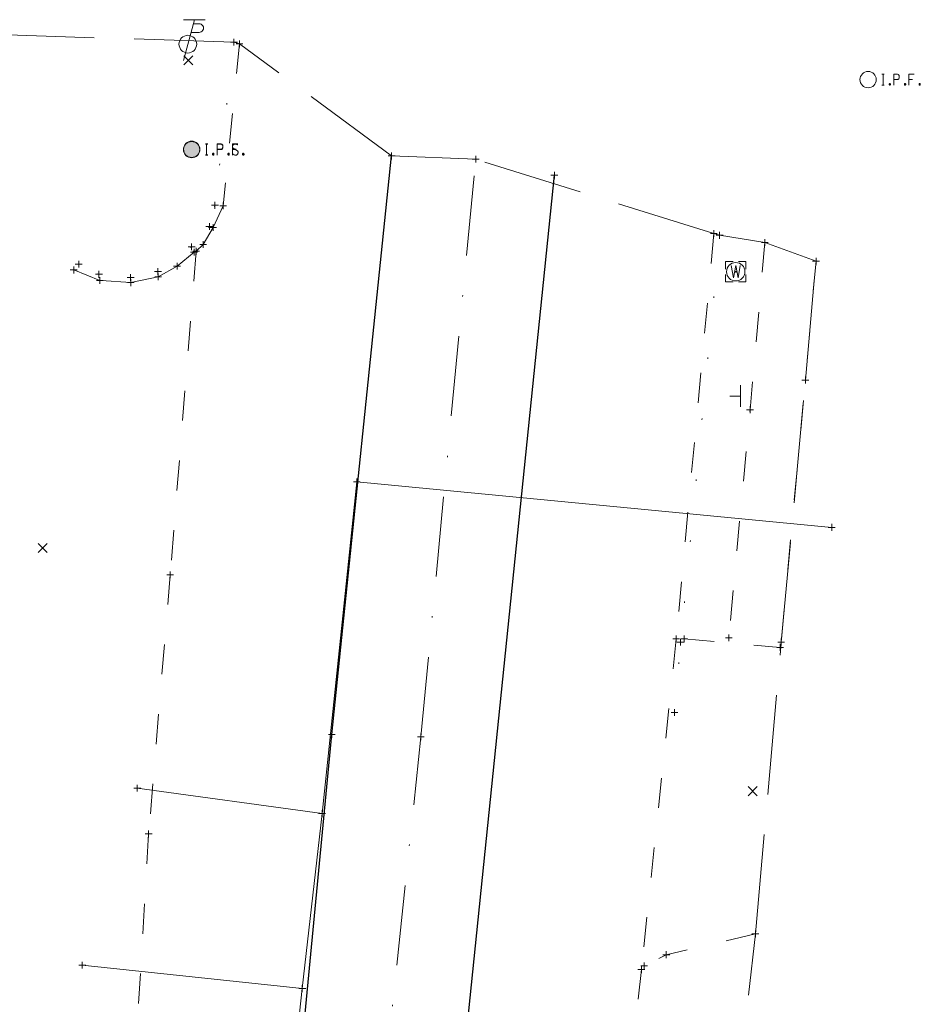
# Model space of a CAD drawing. Extents: x 1620613 to 58986870800, y -33664771900 to 607790.
# Tile 253 of 256: x 1620944 to 1621011, y 607600 to 607672. Entities that reach past the tile are written whole.
import ezdxf

# ---------------------------------------------------------------- set-up
doc = ezdxf.new("R2010")
doc.units = 0
doc.header["$MEASUREMENT"] = 0
for name, pattern in [('DGN Style 1', [4.415545, 0.007347, -4.408198]), ('DGN Style 3', [10.285794, 7.346996, -2.938798]), ('DGN Style 4', [11.76254, 5.877597, -2.938798, 0.007347, -2.938798]), ('DGN Style 5', [5.142897, 2.204099, -2.938798]), ('waterex', [0])]:
    doc.linetypes.add(name, pattern=pattern)
doc.layers.add('PM_X_Surveyed_Line', color=1, linetype='Continuous', lineweight=30, plot=False)
for name, color, linetype, lineweight in [('PV_X_COP', 4, 'DGN Style 4', 0), ('PV_X_Curb', 120, 'DGN Style 1', 0), ('PV_X_Driveway', 7, 'DGN Style 5', 0), ('PV_X_Shoulder_Aggregate', 30, 'DGN Style 5', 0), ('PV_X_Walk', 120, 'DGN Style 5', 0), ('SN_X_Public', 3, 'Continuous', 0), ('SV_P_Mon_Cells_Set', 7, 'Continuous', 0), ('SV_X_Mon_Cells_Found', 7, 'Continuous', 0), ('SV_X_Random_Point (Construction)', 7, 'Continuous', 0), ('UT_X_Misc_Cells', 7, 'Continuous', 0), ('UT_X_Water', 133, 'waterex', 0), ('UT_X_Water_Cells', 133, 'Continuous', 0), ('UT_X_Water_Cells (Construction)', 133, 'Continuous', 0), ('XS_X_Ground_Line', 92, 'DGN Style 3', 13)]:
    doc.layers.add(name, color=color, linetype=linetype, lineweight=lineweight)
doc.layers.add('SV_X_Shot_Marker (Construction)', color=2, linetype='Continuous', lineweight=0, transparency=0.5)

# ---------------------------------------------------------------- blocks, each defined once
blk = doc.blocks.new('IPF')
at = {"layer": 'SV_X_Mon_Cells_Found', "color": 7, "linetype": 'Continuous', "lineweight": 0, "flags": 128}
for points in [[(0.100719, 0.04), (0.118356, 0.04)], [(0.109537, -0.04), (0.109537, 0.04)], [(0.1878, -0.04), (0.1878, 0.04), (0.214255, 0.04), (0.217015, 0.039365), (0.220869, 0.038105), (0.222527, 0.036846), (0.224176, 0.035586), (0.22638, 0.032441), (0.228038, 0.029287), (0.229141, 0.024248), (0.229141, 0.016689), (0.228585, 0.01417), (0.227483, 0.010391), (0.225278, 0.005986), (0.223074, 0.004092), (0.221424, 0.002832), (0.218664, 0.001572), (0.214255, 0.000947), (0.1878, 0.000947)], [(0.338268, 0.04), (0.300234, 0.04), (0.300234, -0.04)], [(0.300234, 0.000947), (0.327245, 0.000947)], [(0.100719, -0.04), (0.118356, -0.04)], [(0.157491, -0.029287), (0.160243, -0.029287), (0.161901, -0.030547), (0.16355, -0.033066), (0.16355, -0.036221), (0.161901, -0.03874), (0.160243, -0.04), (0.157491, -0.04), (0.155834, -0.03874), (0.154184, -0.036221), (0.154184, -0.033066), (0.155834, -0.030547), (0.157491, -0.029287)], [(0.269925, -0.029287), (0.272677, -0.029287), (0.274335, -0.030547), (0.275984, -0.033066), (0.275984, -0.036221), (0.274335, -0.03874), (0.272677, -0.04), (0.269925, -0.04), (0.268268, -0.03874), (0.266619, -0.036221), (0.266619, -0.033066), (0.268268, -0.030547), (0.269925, -0.029287)], [(0.377395, -0.029287), (0.380146, -0.029287), (0.381804, -0.030547), (0.383453, -0.033066), (0.383453, -0.036221), (0.381804, -0.03874), (0.380146, -0.04), (0.377395, -0.04), (0.375737, -0.03874), (0.374088, -0.036221), (0.374088, -0.033066), (0.375737, -0.030547), (0.377395, -0.029287)]]:
    blk.add_lwpolyline(points, dxfattribs=at)
at = {"layer": 'SV_X_Mon_Cells_Found', "color": 7, "linetype": 'Continuous', "lineweight": 0}
blk.add_circle((0, 0), 0.06, dxfattribs=at)
blk = doc.blocks.new('TPW')
at = {"layer": 'UT_X_Misc_Cells', "color": 30, "linetype": 'Continuous', "lineweight": 0}
for p, q in [((0.048167, 0.18), (-0.032167, -0.12)), ((0.128167, 0.18), (-0.031833, 0.18)), ((0.040167, 0.15), (0.082667, 0.15)), ((0.023083, 0.08625), (0.082667, 0.08625))]:
    blk.add_line(p, q, dxfattribs=at)
blk.add_circle((0, 0), 0.065, dxfattribs=at)
at = {"layer": 'UT_X_Misc_Cells', "color": 30, "linetype": 'Continuous', "lineweight": 0, "extrusion": (0, 0, -1)}
blk.add_arc((-0.083292, 0.118125), 0.0318811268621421, 88.876697, 271.123303, dxfattribs=at)
blk = doc.blocks.new('X')
at = {"layer": 'SV_X_Random_Point (Construction)', "color": 7, "linetype": 'Continuous', "lineweight": 0, "transparency": 33554559}
for p, q in [((-0.033333, -0.033375), (0.033333, 0.033375)), ((-0.033333, 0.033375), (0.033333, -0.033375))]:
    blk.add_line(p, q, dxfattribs=at)
blk = doc.blocks.new('SVPT_58')
at = {"layer": 'SV_X_Shot_Marker (Construction)', "transparency": 33554495}
for p, q in [((-0.025, 0), (0.025, 0)), ((0, 0.025), (0, -0.025))]:
    blk.add_line(p, q, dxfattribs=at)
blk.add_point((0, 0), dxfattribs=at)
blk = doc.blocks.new('SVPT_59')
at = {"layer": 'SV_X_Shot_Marker (Construction)', "transparency": 33554495}
for p, q in [((-0.025, 0), (0.025, 0)), ((0, 0.025), (0, -0.025))]:
    blk.add_line(p, q, dxfattribs=at)
blk.add_point((0, 0), dxfattribs=at)
blk = doc.blocks.new('SVPT_60')
at = {"layer": 'SV_X_Shot_Marker (Construction)', "transparency": 33554495}
for p, q in [((-0.025, 0), (0.025, 0)), ((0, 0.025), (0, -0.025))]:
    blk.add_line(p, q, dxfattribs=at)
blk.add_point((0, 0), dxfattribs=at)
blk = doc.blocks.new('SVPT_61')
at = {"layer": 'SV_X_Shot_Marker (Construction)', "transparency": 33554495}
for p, q in [((-0.025, 0), (0.025, 0)), ((0, 0.025), (0, -0.025))]:
    blk.add_line(p, q, dxfattribs=at)
blk.add_point((0, 0), dxfattribs=at)
blk = doc.blocks.new('SVPT_62')
at = {"layer": 'SV_X_Shot_Marker (Construction)', "transparency": 33554495}
for p, q in [((-0.025, 0), (0.025, 0)), ((0, 0.025), (0, -0.025))]:
    blk.add_line(p, q, dxfattribs=at)
blk.add_point((0, 0), dxfattribs=at)
blk = doc.blocks.new('SVPT_63')
at = {"layer": 'SV_X_Shot_Marker (Construction)', "transparency": 33554495}
for p, q in [((-0.025, 0), (0.025, 0)), ((0, 0.025), (0, -0.025))]:
    blk.add_line(p, q, dxfattribs=at)
blk.add_point((0, 0), dxfattribs=at)
blk = doc.blocks.new('SVPT_64')
at = {"layer": 'SV_X_Shot_Marker (Construction)', "transparency": 33554495}
for p, q in [((-0.025, 0), (0.025, 0)), ((0, 0.025), (0, -0.025))]:
    blk.add_line(p, q, dxfattribs=at)
blk.add_point((0, 0), dxfattribs=at)
blk = doc.blocks.new('SVPT_65')
at = {"layer": 'SV_X_Shot_Marker (Construction)', "transparency": 33554495}
for p, q in [((-0.025, 0), (0.025, 0)), ((0, 0.025), (0, -0.025))]:
    blk.add_line(p, q, dxfattribs=at)
blk.add_point((0, 0), dxfattribs=at)
blk = doc.blocks.new('SVPT_66')
at = {"layer": 'SV_X_Shot_Marker (Construction)', "transparency": 33554495}
for p, q in [((-0.025, 0), (0.025, 0)), ((0, 0.025), (0, -0.025))]:
    blk.add_line(p, q, dxfattribs=at)
blk.add_point((0, 0), dxfattribs=at)
blk = doc.blocks.new('SVPT_67')
at = {"layer": 'SV_X_Shot_Marker (Construction)', "transparency": 33554495}
for p, q in [((-0.025, 0), (0.025, 0)), ((0, 0.025), (0, -0.025))]:
    blk.add_line(p, q, dxfattribs=at)
blk.add_point((0, 0), dxfattribs=at)
blk = doc.blocks.new('SVPT_68')
at = {"layer": 'SV_X_Shot_Marker (Construction)', "transparency": 33554495}
for p, q in [((-0.025, 0), (0.025, 0)), ((0, 0.025), (0, -0.025))]:
    blk.add_line(p, q, dxfattribs=at)
blk.add_point((0, 0), dxfattribs=at)
blk = doc.blocks.new('SVPT_69')
at = {"layer": 'SV_X_Shot_Marker (Construction)', "transparency": 33554495}
for p, q in [((-0.025, 0), (0.025, 0)), ((0, 0.025), (0, -0.025))]:
    blk.add_line(p, q, dxfattribs=at)
blk.add_point((0, 0), dxfattribs=at)
blk = doc.blocks.new('SVPT_70')
at = {"layer": 'SV_X_Shot_Marker (Construction)', "transparency": 33554495}
for p, q in [((-0.025, 0), (0.025, 0)), ((0, 0.025), (0, -0.025))]:
    blk.add_line(p, q, dxfattribs=at)
blk.add_point((0, 0), dxfattribs=at)
blk = doc.blocks.new('SVPT_71')
at = {"layer": 'SV_X_Shot_Marker (Construction)', "transparency": 33554495}
for p, q in [((-0.025, 0), (0.025, 0)), ((0, 0.025), (0, -0.025))]:
    blk.add_line(p, q, dxfattribs=at)
blk.add_point((0, 0), dxfattribs=at)
blk = doc.blocks.new('SVPT_72')
at = {"layer": 'SV_X_Shot_Marker (Construction)', "transparency": 33554495}
for p, q in [((-0.025, 0), (0.025, 0)), ((0, 0.025), (0, -0.025))]:
    blk.add_line(p, q, dxfattribs=at)
blk.add_point((0, 0), dxfattribs=at)
blk = doc.blocks.new('SVPT_73')
at = {"layer": 'SV_X_Shot_Marker (Construction)', "transparency": 33554495}
for p, q in [((-0.025, 0), (0.025, 0)), ((0, 0.025), (0, -0.025))]:
    blk.add_line(p, q, dxfattribs=at)
blk.add_point((0, 0), dxfattribs=at)
blk = doc.blocks.new('SVPT_74')
at = {"layer": 'SV_X_Shot_Marker (Construction)', "transparency": 33554495}
for p, q in [((-0.025, 0), (0.025, 0)), ((0, 0.025), (0, -0.025))]:
    blk.add_line(p, q, dxfattribs=at)
blk.add_point((0, 0), dxfattribs=at)
blk = doc.blocks.new('SVPT_75')
at = {"layer": 'SV_X_Shot_Marker (Construction)', "transparency": 33554495}
for p, q in [((-0.025, 0), (0.025, 0)), ((0, 0.025), (0, -0.025))]:
    blk.add_line(p, q, dxfattribs=at)
blk.add_point((0, 0), dxfattribs=at)
blk = doc.blocks.new('SVPT_76')
at = {"layer": 'SV_X_Shot_Marker (Construction)', "transparency": 33554495}
for p, q in [((-0.025, 0), (0.025, 0)), ((0, 0.025), (0, -0.025))]:
    blk.add_line(p, q, dxfattribs=at)
blk.add_point((0, 0), dxfattribs=at)
blk = doc.blocks.new('X_1')
at = {"layer": 'SV_X_Random_Point (Construction)', "color": 7, "linetype": 'Continuous', "lineweight": 0, "transparency": 33554559}
for p, q in [((-0.033333, -0.033375), (0.033333, 0.033375)), ((-0.033333, 0.033375), (0.033333, -0.033375))]:
    blk.add_line(p, q, dxfattribs=at)
blk = doc.blocks.new('SVPT_77')
at = {"layer": 'SV_X_Shot_Marker (Construction)', "transparency": 33554495}
for p, q in [((-0.025, 0), (0.025, 0)), ((0, 0.025), (0, -0.025))]:
    blk.add_line(p, q, dxfattribs=at)
blk.add_point((0, 0), dxfattribs=at)
blk = doc.blocks.new('SVPT_78')
at = {"layer": 'SV_X_Shot_Marker (Construction)', "transparency": 33554495}
for p, q in [((-0.025, 0), (0.025, 0)), ((0, 0.025), (0, -0.025))]:
    blk.add_line(p, q, dxfattribs=at)
blk.add_point((0, 0), dxfattribs=at)
blk = doc.blocks.new('IPF_4')
at = {"layer": 'SV_X_Mon_Cells_Found', "color": 7, "linetype": 'Continuous', "lineweight": 0, "flags": 128}
for points in [[(0.100719, 0.04), (0.118356, 0.04)], [(0.109537, -0.04), (0.109537, 0.04)], [(0.1878, -0.04), (0.1878, 0.04), (0.214255, 0.04), (0.217015, 0.039365), (0.220869, 0.038105), (0.222527, 0.036846), (0.224176, 0.035586), (0.22638, 0.032441), (0.228038, 0.029287), (0.229141, 0.024248), (0.229141, 0.016689), (0.228585, 0.01417), (0.227483, 0.010391), (0.225278, 0.005986), (0.223074, 0.004092), (0.221424, 0.002832), (0.218664, 0.001572), (0.214255, 0.000947), (0.1878, 0.000947)], [(0.338268, 0.04), (0.300234, 0.04), (0.300234, -0.04)], [(0.300234, 0.000947), (0.327245, 0.000947)], [(0.100719, -0.04), (0.118356, -0.04)], [(0.157491, -0.029287), (0.160243, -0.029287), (0.161901, -0.030547), (0.16355, -0.033066), (0.16355, -0.036221), (0.161901, -0.03874), (0.160243, -0.04), (0.157491, -0.04), (0.155834, -0.03874), (0.154184, -0.036221), (0.154184, -0.033066), (0.155834, -0.030547), (0.157491, -0.029287)], [(0.269925, -0.029287), (0.272677, -0.029287), (0.274335, -0.030547), (0.275984, -0.033066), (0.275984, -0.036221), (0.274335, -0.03874), (0.272677, -0.04), (0.269925, -0.04), (0.268268, -0.03874), (0.266619, -0.036221), (0.266619, -0.033066), (0.268268, -0.030547), (0.269925, -0.029287)], [(0.377395, -0.029287), (0.380146, -0.029287), (0.381804, -0.030547), (0.383453, -0.033066), (0.383453, -0.036221), (0.381804, -0.03874), (0.380146, -0.04), (0.377395, -0.04), (0.375737, -0.03874), (0.374088, -0.036221), (0.374088, -0.033066), (0.375737, -0.030547), (0.377395, -0.029287)]]:
    blk.add_lwpolyline(points, dxfattribs=at)
at = {"layer": 'SV_X_Mon_Cells_Found', "color": 7, "linetype": 'Continuous', "lineweight": 0}
blk.add_circle((0, 0), 0.06, dxfattribs=at)
blk = doc.blocks.new('SVPT_184')
at = {"layer": 'SV_X_Shot_Marker (Construction)', "transparency": 33554495}
for p, q in [((-0.025, 0), (0.025, 0)), ((0, 0.025), (0, -0.025))]:
    blk.add_line(p, q, dxfattribs=at)
blk.add_point((0, 0), dxfattribs=at)
blk = doc.blocks.new('SVPT_185')
at = {"layer": 'SV_X_Shot_Marker (Construction)', "transparency": 33554495}
for p, q in [((-0.025, 0), (0.025, 0)), ((0, 0.025), (0, -0.025))]:
    blk.add_line(p, q, dxfattribs=at)
blk.add_point((0, 0), dxfattribs=at)
blk = doc.blocks.new('SVPT_186')
at = {"layer": 'SV_X_Shot_Marker (Construction)', "transparency": 33554495}
for p, q in [((-0.025, 0), (0.025, 0)), ((0, 0.025), (0, -0.025))]:
    blk.add_line(p, q, dxfattribs=at)
blk.add_point((0, 0), dxfattribs=at)
blk = doc.blocks.new('SVPT_187')
at = {"layer": 'SV_X_Shot_Marker (Construction)', "transparency": 33554495}
for p, q in [((-0.025, 0), (0.025, 0)), ((0, 0.025), (0, -0.025))]:
    blk.add_line(p, q, dxfattribs=at)
blk.add_point((0, 0), dxfattribs=at)
blk = doc.blocks.new('SVPT_188')
at = {"layer": 'SV_X_Shot_Marker (Construction)', "transparency": 33554495}
for p, q in [((-0.025, 0), (0.025, 0)), ((0, 0.025), (0, -0.025))]:
    blk.add_line(p, q, dxfattribs=at)
blk.add_point((0, 0), dxfattribs=at)
blk = doc.blocks.new('SGN1P_3')
at = {"layer": 'SN_X_Public', "color": 3, "linetype": 'Continuous', "lineweight": 0}
for p, q in [((0, 0.08), (0, -0.08)), ((0, 0), (-0.08, 0))]:
    blk.add_line(p, q, dxfattribs=at)
blk = doc.blocks.new('WM')
at = {"layer": 'UT_X_Water_Cells', "color": 133, "linetype": 'Continuous', "lineweight": 0, "flags": 128}
for points in [[(-0.02, 0.075), (-0.075, 0.075), (-0.075, 0.02)], [(0.075, 0.02), (0.075, 0.075), (0.02, 0.075)], [(-0.033333, 0.045), (-0.016667, -0.045), (0, 0.045), (0.016667, -0.045), (0.033333, 0.045)], [(-0.075, -0.02), (-0.075, -0.075), (-0.02, -0.075)], [(0.02, -0.075), (0.075, -0.075), (0.075, -0.02)]]:
    blk.add_lwpolyline(points, dxfattribs=at)
at = {"layer": 'UT_X_Water_Cells', "color": 133, "linetype": 'Continuous', "lineweight": 0}
blk.add_circle((0, 0), 0.0675, dxfattribs=at)
at = {"layer": 'UT_X_Water_Cells (Construction)', "color": 133, "linetype": 'Continuous', "lineweight": 30}
blk.add_point((0, 0), dxfattribs=at)
blk = doc.blocks.new('SVPT_189')
at = {"layer": 'SV_X_Shot_Marker (Construction)', "transparency": 33554495}
for p, q in [((-0.025, 0), (0.025, 0)), ((0, 0.025), (0, -0.025))]:
    blk.add_line(p, q, dxfattribs=at)
blk.add_point((0, 0), dxfattribs=at)
blk = doc.blocks.new('SVPT_190')
at = {"layer": 'SV_X_Shot_Marker (Construction)', "transparency": 33554495}
for p, q in [((-0.025, 0), (0.025, 0)), ((0, 0.025), (0, -0.025))]:
    blk.add_line(p, q, dxfattribs=at)
blk.add_point((0, 0), dxfattribs=at)
blk = doc.blocks.new('SVPT_191')
at = {"layer": 'SV_X_Shot_Marker (Construction)', "transparency": 33554495}
for p, q in [((-0.025, 0), (0.025, 0)), ((0, 0.025), (0, -0.025))]:
    blk.add_line(p, q, dxfattribs=at)
blk.add_point((0, 0), dxfattribs=at)
blk = doc.blocks.new('SVPT_192')
at = {"layer": 'SV_X_Shot_Marker (Construction)', "transparency": 33554495}
for p, q in [((-0.025, 0), (0.025, 0)), ((0, 0.025), (0, -0.025))]:
    blk.add_line(p, q, dxfattribs=at)
blk.add_point((0, 0), dxfattribs=at)
blk = doc.blocks.new('SVPT_193')
at = {"layer": 'SV_X_Shot_Marker (Construction)', "transparency": 33554495}
for p, q in [((-0.025, 0), (0.025, 0)), ((0, 0.025), (0, -0.025))]:
    blk.add_line(p, q, dxfattribs=at)
blk.add_point((0, 0), dxfattribs=at)
blk = doc.blocks.new('SVPT_194')
at = {"layer": 'SV_X_Shot_Marker (Construction)', "transparency": 33554495}
for p, q in [((-0.025, 0), (0.025, 0)), ((0, 0.025), (0, -0.025))]:
    blk.add_line(p, q, dxfattribs=at)
blk.add_point((0, 0), dxfattribs=at)
blk = doc.blocks.new('SVPT_195')
at = {"layer": 'SV_X_Shot_Marker (Construction)', "transparency": 33554495}
for p, q in [((-0.025, 0), (0.025, 0)), ((0, 0.025), (0, -0.025))]:
    blk.add_line(p, q, dxfattribs=at)
blk.add_point((0, 0), dxfattribs=at)
blk = doc.blocks.new('SVPT_196')
at = {"layer": 'SV_X_Shot_Marker (Construction)', "transparency": 33554495}
for p, q in [((-0.025, 0), (0.025, 0)), ((0, 0.025), (0, -0.025))]:
    blk.add_line(p, q, dxfattribs=at)
blk.add_point((0, 0), dxfattribs=at)
blk = doc.blocks.new('SVPT_197')
at = {"layer": 'SV_X_Shot_Marker (Construction)', "transparency": 33554495}
for p, q in [((-0.025, 0), (0.025, 0)), ((0, 0.025), (0, -0.025))]:
    blk.add_line(p, q, dxfattribs=at)
blk.add_point((0, 0), dxfattribs=at)
blk = doc.blocks.new('SVPT_198')
at = {"layer": 'SV_X_Shot_Marker (Construction)', "transparency": 33554495}
for p, q in [((-0.025, 0), (0.025, 0)), ((0, 0.025), (0, -0.025))]:
    blk.add_line(p, q, dxfattribs=at)
blk.add_point((0, 0), dxfattribs=at)
blk = doc.blocks.new('SVPT_199')
at = {"layer": 'SV_X_Shot_Marker (Construction)', "transparency": 33554495}
for p, q in [((-0.025, 0), (0.025, 0)), ((0, 0.025), (0, -0.025))]:
    blk.add_line(p, q, dxfattribs=at)
blk.add_point((0, 0), dxfattribs=at)
blk = doc.blocks.new('SVPT_200')
at = {"layer": 'SV_X_Shot_Marker (Construction)', "transparency": 33554495}
for p, q in [((-0.025, 0), (0.025, 0)), ((0, 0.025), (0, -0.025))]:
    blk.add_line(p, q, dxfattribs=at)
blk.add_point((0, 0), dxfattribs=at)
blk = doc.blocks.new('SVPT_201')
at = {"layer": 'SV_X_Shot_Marker (Construction)', "transparency": 33554495}
for p, q in [((-0.025, 0), (0.025, 0)), ((0, 0.025), (0, -0.025))]:
    blk.add_line(p, q, dxfattribs=at)
blk.add_point((0, 0), dxfattribs=at)
blk = doc.blocks.new('X_6')
at = {"layer": 'SV_X_Random_Point (Construction)', "color": 7, "linetype": 'Continuous', "lineweight": 0, "transparency": 33554559}
for p, q in [((-0.033333, -0.033375), (0.033333, 0.033375)), ((-0.033333, 0.033375), (0.033333, -0.033375))]:
    blk.add_line(p, q, dxfattribs=at)
blk = doc.blocks.new('SVPT_202')
at = {"layer": 'SV_X_Shot_Marker (Construction)', "transparency": 33554495}
for p, q in [((-0.025, 0), (0.025, 0)), ((0, 0.025), (0, -0.025))]:
    blk.add_line(p, q, dxfattribs=at)
blk.add_point((0, 0), dxfattribs=at)
blk = doc.blocks.new('SVPT_203')
at = {"layer": 'SV_X_Shot_Marker (Construction)', "transparency": 33554495}
for p, q in [((-0.025, 0), (0.025, 0)), ((0, 0.025), (0, -0.025))]:
    blk.add_line(p, q, dxfattribs=at)
blk.add_point((0, 0), dxfattribs=at)
blk = doc.blocks.new('SVPT_204')
at = {"layer": 'SV_X_Shot_Marker (Construction)', "transparency": 33554495}
for p, q in [((-0.025, 0), (0.025, 0)), ((0, 0.025), (0, -0.025))]:
    blk.add_line(p, q, dxfattribs=at)
blk.add_point((0, 0), dxfattribs=at)
blk = doc.blocks.new('SVPT_205')
at = {"layer": 'SV_X_Shot_Marker (Construction)', "transparency": 33554495}
for p, q in [((-0.025, 0), (0.025, 0)), ((0, 0.025), (0, -0.025))]:
    blk.add_line(p, q, dxfattribs=at)
blk.add_point((0, 0), dxfattribs=at)
blk = doc.blocks.new('IPF_6')
at = {"layer": 'SV_X_Mon_Cells_Found', "color": 7, "linetype": 'Continuous', "lineweight": 0, "flags": 128}
for points in [[(0.100719, 0.04), (0.118356, 0.04)], [(0.109537, -0.04), (0.109537, 0.04)], [(0.1878, -0.04), (0.1878, 0.04), (0.214255, 0.04), (0.217015, 0.039365), (0.220869, 0.038105), (0.222527, 0.036846), (0.224176, 0.035586), (0.22638, 0.032441), (0.228038, 0.029287), (0.229141, 0.024248), (0.229141, 0.016689), (0.228585, 0.01417), (0.227483, 0.010391), (0.225278, 0.005986), (0.223074, 0.004092), (0.221424, 0.002832), (0.218664, 0.001572), (0.214255, 0.000947), (0.1878, 0.000947)], [(0.338268, 0.04), (0.300234, 0.04), (0.300234, -0.04)], [(0.300234, 0.000947), (0.327245, 0.000947)], [(0.100719, -0.04), (0.118356, -0.04)], [(0.157491, -0.029287), (0.160243, -0.029287), (0.161901, -0.030547), (0.16355, -0.033066), (0.16355, -0.036221), (0.161901, -0.03874), (0.160243, -0.04), (0.157491, -0.04), (0.155834, -0.03874), (0.154184, -0.036221), (0.154184, -0.033066), (0.155834, -0.030547), (0.157491, -0.029287)], [(0.269925, -0.029287), (0.272677, -0.029287), (0.274335, -0.030547), (0.275984, -0.033066), (0.275984, -0.036221), (0.274335, -0.03874), (0.272677, -0.04), (0.269925, -0.04), (0.268268, -0.03874), (0.266619, -0.036221), (0.266619, -0.033066), (0.268268, -0.030547), (0.269925, -0.029287)], [(0.377395, -0.029287), (0.380146, -0.029287), (0.381804, -0.030547), (0.383453, -0.033066), (0.383453, -0.036221), (0.381804, -0.03874), (0.380146, -0.04), (0.377395, -0.04), (0.375737, -0.03874), (0.374088, -0.036221), (0.374088, -0.033066), (0.375737, -0.030547), (0.377395, -0.029287)]]:
    blk.add_lwpolyline(points, dxfattribs=at)
at = {"layer": 'SV_X_Mon_Cells_Found', "color": 7, "linetype": 'Continuous', "lineweight": 0}
blk.add_circle((0, 0), 0.06, dxfattribs=at)
blk = doc.blocks.new('IPS_1')
at = {"layer": 'SV_P_Mon_Cells_Set', "linetype": 'Continuous', "lineweight": 0}
h = blk.add_hatch(color=52, dxfattribs=at)
edge = h.paths.add_edge_path()
edge.add_arc((0, -7.276e-12), 0.06, 0, 360)
at = {"layer": 'SV_P_Mon_Cells_Set', "color": 52, "linetype": 'Continuous', "lineweight": 0, "flags": 128}
for points in [[(0.100949, 0.040083), (0.118586, 0.040083)], [(0.109767, -0.039917), (0.109767, 0.040083)], [(0.18803, -0.039917), (0.18803, 0.040083), (0.214485, 0.040083), (0.217245, 0.039449), (0.221099, 0.038189), (0.222757, 0.036929), (0.224406, 0.035669), (0.226611, 0.032525), (0.228268, 0.02937), (0.229371, 0.024331), (0.229371, 0.016773), (0.228815, 0.014253), (0.227713, 0.010474), (0.225508, 0.00607), (0.223304, 0.004175), (0.221654, 0.002915), (0.218894, 0.001656), (0.214485, 0.001031), (0.18803, 0.001031)], [(0.338498, 0.03441), (0.337395, 0.035669), (0.335738, 0.036929), (0.330782, 0.038824), (0.324715, 0.040083), (0.320306, 0.040083), (0.318656, 0.040083), (0.311487, 0.038189), (0.305429, 0.03441), (0.301567, 0.02937), (0.300464, 0.024331), (0.300464, 0.020552), (0.301567, 0.015513), (0.305976, 0.011109), (0.336293, -0.007788), (0.339045, -0.010307), (0.340147, -0.012827), (0.341249, -0.016606), (0.341249, -0.020385), (0.340702, -0.024165), (0.340147, -0.026684), (0.339045, -0.029839), (0.337942, -0.032358), (0.33684, -0.034243), (0.335191, -0.036137), (0.333533, -0.037397), (0.331329, -0.038657), (0.329679, -0.039282), (0.324715, -0.039917), (0.316999, -0.039917), (0.312043, -0.038657), (0.304873, -0.034243), (0.300464, -0.030464)], [(0.100949, -0.039917), (0.118586, -0.039917)], [(0.157721, -0.029204), (0.160473, -0.029204), (0.162131, -0.030464), (0.16378, -0.032983), (0.16378, -0.036137), (0.162131, -0.038657), (0.160473, -0.039917), (0.157721, -0.039917), (0.156064, -0.038657), (0.154414, -0.036137), (0.154414, -0.032983), (0.156064, -0.030464), (0.157721, -0.029204)], [(0.270155, -0.029204), (0.272907, -0.029204), (0.274565, -0.030464), (0.276214, -0.032983), (0.276214, -0.036137), (0.274565, -0.038657), (0.272907, -0.039917), (0.270155, -0.039917), (0.268498, -0.038657), (0.266849, -0.036137), (0.266849, -0.032983), (0.268498, -0.030464), (0.270155, -0.029204)], [(0.379283, -0.029204), (0.382034, -0.029204), (0.383692, -0.030464), (0.385341, -0.032983), (0.385341, -0.036137), (0.383692, -0.038657), (0.382034, -0.039917), (0.379283, -0.039917), (0.377625, -0.038657), (0.375976, -0.036137), (0.375976, -0.032983), (0.377625, -0.030464), (0.379283, -0.029204)]]:
    blk.add_lwpolyline(points, dxfattribs=at)
blk = doc.blocks.new('SVPT_984')
at = {"layer": 'SV_X_Shot_Marker (Construction)', "transparency": 33554495}
for p, q in [((-0.025, 0), (0.025, 0)), ((0, 0.025), (0, -0.025))]:
    blk.add_line(p, q, dxfattribs=at)
blk.add_point((0, 0), dxfattribs=at)
blk = doc.blocks.new('SVPT_985')
at = {"layer": 'SV_X_Shot_Marker (Construction)', "transparency": 33554495}
for p, q in [((-0.025, 0), (0.025, 0)), ((0, 0.025), (0, -0.025))]:
    blk.add_line(p, q, dxfattribs=at)
blk.add_point((0, 0), dxfattribs=at)
blk = doc.blocks.new('SVPT_986')
at = {"layer": 'SV_X_Shot_Marker (Construction)', "transparency": 33554495}
for p, q in [((-0.025, 0), (0.025, 0)), ((0, 0.025), (0, -0.025))]:
    blk.add_line(p, q, dxfattribs=at)
blk.add_point((0, 0), dxfattribs=at)
blk = doc.blocks.new('SVPT_987')
at = {"layer": 'SV_X_Shot_Marker (Construction)', "transparency": 33554495}
for p, q in [((-0.025, 0), (0.025, 0)), ((0, 0.025), (0, -0.025))]:
    blk.add_line(p, q, dxfattribs=at)
blk.add_point((0, 0), dxfattribs=at)
blk = doc.blocks.new('SVPT_988')
at = {"layer": 'SV_X_Shot_Marker (Construction)', "transparency": 33554495}
for p, q in [((-0.025, 0), (0.025, 0)), ((0, 0.025), (0, -0.025))]:
    blk.add_line(p, q, dxfattribs=at)
blk.add_point((0, 0), dxfattribs=at)
blk = doc.blocks.new('SVPT_989')
at = {"layer": 'SV_X_Shot_Marker (Construction)', "transparency": 33554495}
for p, q in [((-0.025, 0), (0.025, 0)), ((0, 0.025), (0, -0.025))]:
    blk.add_line(p, q, dxfattribs=at)
blk.add_point((0, 0), dxfattribs=at)
blk = doc.blocks.new('SVPT_990')
at = {"layer": 'SV_X_Shot_Marker (Construction)', "transparency": 33554495}
for p, q in [((-0.025, 0), (0.025, 0)), ((0, 0.025), (0, -0.025))]:
    blk.add_line(p, q, dxfattribs=at)
blk.add_point((0, 0), dxfattribs=at)
blk = doc.blocks.new('SVPT_991')
at = {"layer": 'SV_X_Shot_Marker (Construction)', "transparency": 33554495}
for p, q in [((-0.025, 0), (0.025, 0)), ((0, 0.025), (0, -0.025))]:
    blk.add_line(p, q, dxfattribs=at)
blk.add_point((0, 0), dxfattribs=at)
blk = doc.blocks.new('SVPT_992')
at = {"layer": 'SV_X_Shot_Marker (Construction)', "transparency": 33554495}
for p, q in [((-0.025, 0), (0.025, 0)), ((0, 0.025), (0, -0.025))]:
    blk.add_line(p, q, dxfattribs=at)
blk.add_point((0, 0), dxfattribs=at)

msp = doc.modelspace()

# ---------------------------------------------------------------- linework, layer by layer
at = {"layer": 'PM_X_Surveyed_Line'}
for points in [[(1620945.456, 607381.034011, 1055.408), (1620946.481, 607408.134011, 1055.069), (1620946.647, 607408.160011, 1055.076), (1620948.958, 607440.378011, 1054.595), (1620951.87, 607468.838011, 1053.876), (1620955.303, 607501.874011, 1053.428), (1620956.92, 607517.037011, 1053.459), (1620960.027, 607547.515011, 1053.618), (1620964.704, 607592.590011, 1053.948), (1620967.299, 607619.763011, 1054.184), (1620971.699, 607662.307011, 1054.461)], [(1620971.342, 607540.300011, 1053.418), (1620973.689, 607564.990011, 1053.665), (1620976.369, 607589.639011, 1053.83), (1620983.66, 607660.894011, 1054.295)]]:
    msp.add_polyline3d(points, dxfattribs=at)
at = {"layer": 'PV_X_COP'}
msp.add_polyline3d([(1620950.207367, 607384.257664, 1055.387811), (1620952.373, 607409.422011, 1055.105), (1620955.353, 607438.521011, 1054.735), (1620958.137, 607467.981011, 1053.981), (1620961.426, 607500.533011, 1053.509), (1620962.954, 607515.998011, 1053.51), (1620966.051, 607546.558011, 1053.645), (1620970.825, 607591.015011, 1054.011), (1620973.848, 607619.587011, 1054.219), (1620977.877, 607662.074011, 1054.516)], dxfattribs=at)
at = {"layer": 'PV_X_Curb', "extrusion": (0.8246951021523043, -0.0824882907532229, 0.5595298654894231), "elevation": 1287292.37639, "flags": 128}
msp.add_lwpolyline([(765970.903252, -867779.827794), (765940.848256, -867780.047386), (765935.661626, -867780.17528)], dxfattribs=at)
at = {"layer": 'PV_X_Curb'}
msp.add_polyline3d([(1620960.109, 607670.677011, 1054.491), (1620958.712, 607658.676011, 1054.33), (1620958.303, 607657.125011, 1054.284), (1620956.996, 607655.624011, 1054.274), (1620954.525, 607653.810011, 1054.419), (1620952.514, 607653.365011, 1054.492), (1620950.187, 607653.604011, 1054.547), (1620948.698, 607654.345011, 1054.555)], dxfattribs=at)
at = {"layer": 'PV_X_Driveway', "extrusion": (-0.0196830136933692, 0.0017746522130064, 0.9998046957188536), "elevation": -29774.408911, "flags": 128}
msp.add_lwpolyline([(-750732.941345, 1559597.365848), (-750732.941345, 1559604.449845)], dxfattribs=at)
at = {"layer": 'PV_X_Driveway', "extrusion": (0.0296704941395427, -0.1453850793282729, 0.988930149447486), "elevation": -39199.031953, "flags": 128}
msp.add_lwpolyline([(1709757.69671, 268352.491174), (1709750.972255, 268352.295733), (1709749.212767, 268351.810498)], dxfattribs=at)
at = {"layer": 'PV_X_Driveway'}
msp.add_polyline3d([(1620957.173, 607655.226011, 1054.147), (1620955.923, 607654.201011, 1054.202), (1620954.542, 607653.423011, 1054.341), (1620952.535, 607652.991011, 1054.396), (1620950.25, 607653.153011, 1054.396), (1620948.33, 607653.924011, 1054.409)], dxfattribs=at)
at = {"layer": 'PV_X_Shoulder_Aggregate'}
for points in [[(1620960.511, 607670.555011, 1054.23), (1620959.312, 607658.638011, 1054.142), (1620958.574, 607657.050011, 1054.136), (1620957.839, 607655.797011, 1054.144), (1620957.326, 607655.294011, 1054.144), (1620955.422, 607631.511011, 1053.908), (1620953.839, 607612.448011, 1053.758), (1620953.033, 607598.768011, 1053.708), (1620950.349, 607569.747011, 1053.587), (1620947.337, 607540.213011, 1053.379), (1620944.787, 607513.560011, 1053.186), (1620946.136, 607513.356011, 1053.23), (1620945.889, 607511.428011, 1053.231), (1620944.587, 607511.555011, 1053.168), (1620944.119, 607509.154011, 1053.192), (1620941.979, 607489.460011, 1053.388), (1620940.709, 607472.219011, 1053.652), (1620937.598, 607442.362011, 1054.336), (1620936.318, 607432.049011, 1054.567), (1620935.382, 607419.454011, 1054.84), (1620934.267, 607406.367011, 1054.998), (1620933.652, 607399.229011, 1055.039), (1620930.890375, 607375.4759, 1055.454518)], [(1620995.386, 607656.598011, 1053.734), (1620992.613, 607626.790011, 1053.533), (1620990.055, 607602.495011, 1053.43), (1620988.604, 607588.466011, 1053.319), (1620985.613, 607559.047011, 1053.062), (1620982.735, 607530.902011, 1052.898), (1620981.493, 607517.260011, 1052.733), (1620980.043, 607517.354011, 1052.849), (1620979.743, 607515.334011, 1052.869), (1620981.172, 607515.088011, 1052.806), (1620978.697, 607488.779011, 1053.142), (1620977.425, 607473.008011, 1053.541), (1620975.325, 607454.914011, 1053.997), (1620974.947, 607451.559011, 1054.05), (1620972.607, 607429.070011, 1054.689), (1620970.013, 607405.650011, 1055.069), (1620968.822065, 607392.702315, 1055.158388)]]:
    msp.add_polyline3d(points, dxfattribs=at)
at = {"layer": 'PV_X_Walk', "extrusion": (-0.921956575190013, 0.0790753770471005, 0.3791347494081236), "elevation": -1446040.541289, "flags": 128}
msp.add_lwpolyline([(-743956.188573, 593616.881161), (-743943.839424, 593616.789303), (-743926.994953, 593616.454292)], dxfattribs=at)
at = {"layer": 'PV_X_Walk', "extrusion": (0.1756012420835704, -0.0415516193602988, 0.9835840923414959), "elevation": 260438.194448, "flags": 128}
msp.add_lwpolyline([(964587.663521, -1413731.996406), (964578.973682, -1413733.270995), (964559.816682, -1413736.025215)], dxfattribs=at)
at = {"layer": 'UT_X_Water', "extrusion": (0.0133282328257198, -0.0012754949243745, 0.9999103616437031), "elevation": 21883.882332, "flags": 128}
msp.add_lwpolyline([(1620811.101143, 607666.741094), (1620846.014901, 607663.400192)], dxfattribs=at)
at = {"layer": 'UT_X_Water', "extrusion": (-0.0157647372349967, 0.0021683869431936, 0.999873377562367), "elevation": -23182.551803, "flags": 128}
msp.add_lwpolyline([(-822825.409945, 1522861.664094), (-822825.409945, 1522875.37601)], dxfattribs=at)
at = {"layer": 'UT_X_Water', "extrusion": (-0.0079298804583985, 0.0008468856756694, 0.9999681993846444), "elevation": -11285.500197, "flags": 128}
msp.add_lwpolyline([(1620906.353154, 607612.582734), (1620922.524574, 607610.855733)], dxfattribs=at)
at = {"layer": 'UT_X_Water'}
msp.add_polyline3d([(1620845.4747, 607331.746811, 1054.9301), (1620860.4943, 607347.604111, 1055.4009), (1620878.6682, 607364.527011, 1055.9643), (1620907.8767, 607392.361311, 1055.9153), (1620927.8742, 607412.812911, 1055.1864), (1620947.7119, 607431.894311, 1054.7453), (1620949.632, 607451.345011, 1054.3383), (1620953.0974, 607484.578611, 1053.6551), (1620956.622, 607513.844611, 1053.4021), (1620956.7444, 607518.955111, 1053.4287), (1620960.4247, 607556.721711, 1053.7217), (1620963.8321, 607589.055411, 1053.973), (1620965.1327, 607601.080311, 1054.0244), (1620966.5853, 607613.952211, 1054.1518), (1620969.1365, 607638.334011, 1054.3624)], dxfattribs=at)
at = {"layer": 'XS_X_Ground_Line'}
msp.add_polyline3d([(1620996.788, 607590.385011, 1053.529), (1620998.437, 607605.104011, 1053.522), (1621000.336, 607626.565011, 1053.687), (1621002.111, 607645.831011, 1054.184), (1621002.892, 607654.576011, 1054.414), (1620999.135, 607655.949011, 1054.101), (1620995.811, 607656.471011, 1053.767), (1620995.386, 607656.598011, 1053.734), (1620977.877, 607662.074011, 1054.516), (1620971.699, 607662.307011, 1054.461), (1620960.511, 607670.555011, 1054.23), (1620960.109, 607670.677011, 1054.491), (1620938.469, 607671.362011, 1054.7266), (1620937.805, 607643.561411, 1054.6223), (1620937.135, 607610.919611, 1054.0878), (1620935.315, 607584.427211, 1054.6655)], dxfattribs=at)

# ---------------------------------------------------------------- block references
at = {"layer": 'SN_X_Public', "color": 3, "linetype": 'Continuous', "lineweight": 0, "xscale": 10, "yscale": 10, "zscale": 10}
msp.add_blockref('SGN1P_3', (1620997.353, 607644.651011, 1053.953), dxfattribs=at)
at = {"layer": 'SV_P_Mon_Cells_Set', "color": 52, "linetype": 'Continuous', "lineweight": 0, "xscale": 10, "yscale": 10, "zscale": 10}
msp.add_blockref('IPS_1', (1620957, 607662.769011, 1054.709), dxfattribs=at)
at = {"layer": 'SV_X_Mon_Cells_Found', "color": 7, "linetype": 'Continuous', "lineweight": 0, "xscale": 10, "yscale": 10, "zscale": 10}
for name, p in [('IPF_4', (1621006.724, 607667.922011, 1053.938)), ('IPF', (1620957, 607662.769011, 1054.709)), ('IPF_6', (1620957.002, 607662.795011, 1054.682))]:
    msp.add_blockref(name, p, dxfattribs=at)
at = {"layer": 'SV_X_Random_Point (Construction)', "color": 7, "linetype": 'Continuous', "lineweight": 0, "transparency": 33554559, "xscale": 10, "yscale": 10, "zscale": 10}
for name, p in [('X', (1620956.752, 607669.331011, 1054.998)), ('X_1', (1620946.039, 607633.471011, 1054.275)), ('X_6', (1620998.246, 607615.599011, 1053.696))]:
    msp.add_blockref(name, p, dxfattribs=at)
at = {"layer": 'SV_X_Shot_Marker (Construction)', "transparency": 33554495, "xscale": 10, "yscale": 10, "zscale": 10}
for name, p in [('SVPT_58', (1620960.109, 607670.677011, 1054.491)), ('SVPT_59', (1620960.511, 607670.555011, 1054.23)), ('SVPT_186', (1620971.699, 607662.307011, 1054.461)), ('SVPT_187', (1620977.877, 607662.074011, 1054.516)), ('SVPT_188', (1620983.66, 607660.894011, 1054.295)), ('SVPT_61', (1620958.712, 607658.676011, 1054.33)), ('SVPT_60', (1620959.312, 607658.638011, 1054.142)), ('SVPT_62', (1620958.303, 607657.125011, 1054.284)), ('SVPT_63', (1620958.574, 607657.050011, 1054.136)), ('SVPT_189', (1620995.386, 607656.598011, 1053.734)), ('SVPT_190', (1620995.811, 607656.471011, 1053.767)), ('SVPT_66', (1620956.996, 607655.624011, 1054.274)), ('SVPT_64', (1620957.839, 607655.797011, 1054.144)), ('SVPT_191', (1620999.135, 607655.949011, 1054.101)), ('SVPT_68', (1620957.173, 607655.226011, 1054.147)), ('SVPT_65', (1620957.326, 607655.294011, 1054.144)), ('SVPT_74', (1620948.698, 607654.345011, 1054.555)), ('SVPT_69', (1620955.923, 607654.201011, 1054.202)), ('SVPT_192', (1621002.892, 607654.576011, 1054.414)), ('SVPT_76', (1620948.33, 607653.924011, 1054.409)), ('SVPT_73', (1620950.187, 607653.604011, 1054.547)), ('SVPT_72', (1620952.514, 607653.365011, 1054.492)), ('SVPT_67', (1620954.525, 607653.810011, 1054.419)), ('SVPT_70', (1620954.542, 607653.423011, 1054.341)), ('SVPT_75', (1620950.25, 607653.153011, 1054.396)), ('SVPT_71', (1620952.535, 607652.991011, 1054.396)), ('SVPT_193', (1621002.111, 607645.831011, 1054.184)), ('SVPT_194', (1620998.045, 607643.648011, 1054.016)), ('SVPT_990', (1620969.1365, 607638.334011, 1054.3624)), ('SVPT_991', (1620969.1365, 607638.334011, 1054.3624)), ('SVPT_992', (1621004.0471, 607634.993111, 1053.8928)), ('SVPT_77', (1620955.422, 607631.511011, 1053.908)), ('SVPT_197', (1620992.613, 607626.790011, 1053.533)), ('SVPT_198', (1620992.942, 607626.553011, 1053.585)), ('SVPT_200', (1620993.203, 607626.805011, 1053.502)), ('SVPT_196', (1620996.479, 607626.876011, 1053.706)), ('SVPT_195', (1621000.336, 607626.565011, 1053.687)), ('SVPT_201', (1621000.257, 607626.169011, 1053.642)), ('SVPT_199', (1620992.497, 607621.385011, 1053.479)), ('SVPT_184', (1620967.299, 607619.763011, 1054.184)), ('SVPT_185', (1620973.848, 607619.587011, 1054.219)), ('SVPT_987', (1620953.003, 607615.820411, 1053.9336)), ('SVPT_988', (1620966.5853, 607613.952211, 1054.1518)), ('SVPT_989', (1620966.5853, 607613.952211, 1054.1518)), ('SVPT_78', (1620953.839, 607612.448011, 1053.758)), ('SVPT_202', (1620998.437, 607605.104011, 1053.522)), ('SVPT_203', (1620991.887, 607603.570011, 1053.493)), ('SVPT_984', (1620948.9618, 607602.807311, 1053.8947)), ('SVPT_204', (1620990.259, 607602.748011, 1053.421)), ('SVPT_205', (1620990.055, 607602.495011, 1053.43)), ('SVPT_985', (1620965.1327, 607601.080311, 1054.0244)), ('SVPT_986', (1620965.1327, 607601.080311, 1054.0244))]:
    msp.add_blockref(name, p, dxfattribs=at)
at = {"layer": 'UT_X_Misc_Cells', "color": 30, "linetype": 'Continuous', "lineweight": 0, "xscale": 10, "yscale": 10, "zscale": 10}
msp.add_blockref('TPW', (1620956.719, 607670.526011, 1054.977), dxfattribs=at)
at = {"layer": 'UT_X_Water_Cells', "color": 133, "linetype": 'Continuous', "lineweight": 0, "xscale": 10, "yscale": 10, "zscale": 10}
msp.add_blockref('WM', (1620996.994, 607653.790011, 1053.904), dxfattribs=at)

doc.saveas('drawing.dxf')
